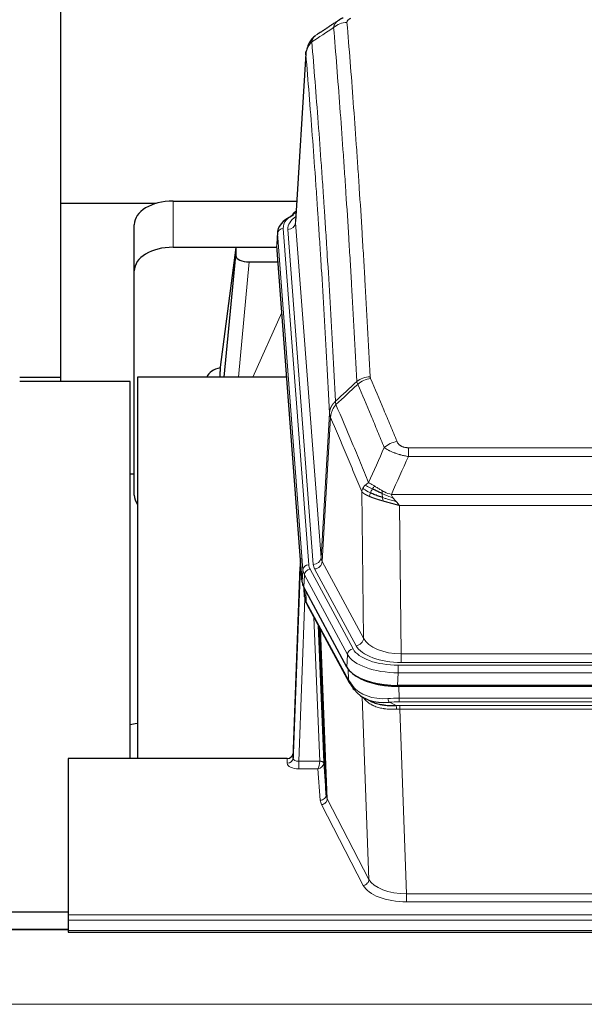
# Model space of a CAD drawing. Header units: inches. Extents: x 0 to 23760, y -13 to 16800.
# Tile 107 of 256: x 2397 to 2688, y 13866 to 14374. Entities that reach past the tile are written whole.
import ezdxf

# ---------------------------------------------------------------- set-up
doc = ezdxf.new("R2010")
doc.units = ezdxf.units.IN
doc.layers.add('1', color=7, linetype='Continuous', true_color=0xffffff)

msp = doc.modelspace()

# ---------------------------------------------------------------- linework, layer by layer
at = {"layer": '1', "color": 2, "linetype": 'Continuous', "lineweight": 25}
for p, q in [((2417.514, 14411.894), (2417.514, 14278.985)), ((2543.996, 14356.228), (2538.745, 14269.592)), ((2417.514, 14278.985), (2417.514, 14187.174)), ((2466.918, 14278.985), (2417.514, 14278.985)), ((2475.567, 14280.19), (2539.39, 14280.19)), ((2539.057, 14274.734), (2538.114, 14274.299)), ((2455.567, 14244.214), (2455.567, 14268.016)), ((2529.366, 14264.241), (2528.986, 14257.959)), ((2475.567, 14256.389), (2529.054, 14256.389)), ((2507.877, 14256.299), (2499.829, 14194.513)), ((2529.061, 14256.299), (2507.877, 14256.299)), ((2507.877, 14256.299), (2507.877, 14252.068)), ((2542.109, 14083.722), (2528.992, 14257.175)), ((2501.967, 14189.412), (2507.877, 14252.068)), ((2514.851, 14248.848), (2529.621, 14248.848)), ((2455.567, 14128.56), (2455.567, 14244.214)), ((2499.828, 14194.507), (2499.829, 14194.513)), ((2499.828, 14194.507), (2499.828, 14192.322)), ((2396.52, 14189.411), (2417.52, 14189.411)), ((2534.117, 14189.411), (2457.174, 14189.411)), ((2457.174, 14189.411), (2457.174, 13992.844)), ((2453.51, 14187.174), (2396.512, 14187.174)), ((2453.51, 13992.844), (2453.51, 14187.174)), ((2455.571, 14139.332), (2453.527, 14139.332)), ((2541.173, 14096.103), (2537.415, 13995.465)), ((2537.404, 13992.928), (2541.093, 14091.71)), ((2565.148, 14039.93), (2542.894, 14081.144)), ((2543.022, 14080.908), (2543.385, 14076.106)), ((2543.378, 14076.219), (2543.208, 14080.563)), ((2543.378, 14076.219), (2543.385, 14076.106)), ((2544.523, 14072.31), (2566.27, 14032.034)), ((2554.429, 13974.099), (2551.002, 14060.31)), ((2807.717, 14030.492), (2591.31, 14030.492)), ((2807.125, 14030.01), (2591.902, 14030.01)), ((2574.411, 14023.858), (2577.155, 14022.472)), ((2537.415, 13995.465), (2537.404, 13992.928)), ((2421.514, 13992.843), (2421.514, 13912.208)), ((2534.416, 13992.843), (2421.514, 13992.843)), ((2553.201, 13990.717), (2554.429, 13974.099)), ((2107.51, 13913.819), (2421.51, 13913.819)), ((2421.514, 13912.208), (2421.514, 13909.474)), ((2421.514, 13909.474), (2421.514, 13904.226)), ((2421.57, 13904.717), (2107.013, 13904.717)), ((2421.514, 13904.226), (2421.514, 13903.211)), ((2421.514, 13903.211), (2978.514, 13903.211))]:
    msp.add_line(p, q, dxfattribs=at)
at = {"layer": '1', "color": 110, "linetype": 'Continuous', "lineweight": 13}
for p, q in [((2543.998, 14355.606), (2538.75, 14269.016)), ((2475.567, 14256.389), (2475.567, 14280.19)), ((2538.75, 14269.016), (2551.816, 14096.243)), ((2532.366, 14266.025), (2545.477, 14092.664)), ((2534.758, 14265.59), (2547.824, 14092.817)), ((2529.372, 14263.455), (2528.992, 14257.175)), ((2542.483, 14090.094), (2529.372, 14263.455)), ((2514.851, 14248.848), (2509.244, 14189.412)), ((2516.655, 14189.412), (2531.596, 14222.726)), ((2551.816, 14096.243), (2556.193, 14170.92)), ((2556.749, 14168.586), (2552.397, 14094.334)), ((2596.842, 14153.039), (2802.185, 14153.039)), ((2596.842, 14148.475), (2596.842, 14153.039)), ((2802.185, 14148.475), (2596.842, 14148.475)), ((2573.749, 14054.791), (2572.792, 14130.442)), ((2588.111, 14128.996), (2810.916, 14128.996)), ((2806.803, 14123.252), (2592.224, 14123.252)), ((2592.224, 14123.252), (2593.192, 14046.756)), ((2552.397, 14094.334), (2573.749, 14054.791)), ((2542.109, 14083.722), (2542.483, 14090.094)), ((2543.267, 14087.517), (2542.894, 14081.144)), ((2565.441, 14046.451), (2543.267, 14087.517)), ((2546.174, 14090.373), (2568.348, 14049.308)), ((2569.873, 14050.982), (2548.521, 14090.526)), ((2543.024, 14080.903), (2543.378, 14076.219)), ((2543.945, 14079.198), (2544.163, 14073.64)), ((2543.528, 14075.248), (2540.397, 13991.396)), ((2544.163, 14073.64), (2565.911, 14033.364)), ((2551.203, 13991.483), (2548.181, 14065.534)), ((2550.308, 14061.594), (2553.201, 13990.717)), ((2551.547, 14059.299), (2555.015, 13972.089)), ((2565.148, 14039.93), (2565.441, 14046.451)), ((2593.192, 14046.756), (2805.835, 14046.756)), ((2593.192, 14042.342), (2593.192, 14046.756)), ((2591.603, 14040.918), (2807.424, 14040.918)), ((2591.603, 14037.013), (2591.603, 14040.918)), ((2805.835, 14042.342), (2593.192, 14042.342)), ((2565.911, 14033.364), (2565.734, 14039)), ((2591.603, 14037.013), (2591.31, 14030.492)), ((2807.424, 14037.013), (2591.603, 14037.013)), ((2591.902, 14030.01), (2592.093, 14023.919)), ((2576.5, 13930.474), (2573.064, 14024.614)), ((2587.069, 14021.825), (2590.522, 14020.08)), ((2592.093, 14023.919), (2806.934, 14023.919)), ((2592.093, 14022.054), (2592.093, 14023.919)), ((2806.934, 14022.054), (2592.093, 14022.054)), ((2592.435, 14018.246), (2592.435, 14020.111)), ((2592.435, 14020.111), (2806.592, 14020.111)), ((2592.435, 14018.246), (2595.909, 13923.07)), ((2806.592, 14018.246), (2592.435, 14018.246)), ((2534.406, 13990.395), (2534.416, 13992.843)), ((2540.397, 13991.396), (2540.397, 13987.481)), ((2540.397, 13991.396), (2551.202, 13991.396)), ((2540.397, 13987.481), (2550.239, 13987.481)), ((2551.433, 13971.332), (2550.239, 13987.481)), ((2555.015, 13972.089), (2576.5, 13930.474)), ((2573.591, 13927.411), (2552.106, 13969.025)), ((2595.909, 13923.07), (2595.909, 13918.969)), ((2595.909, 13923.07), (2803.118, 13923.07)), ((2803.118, 13918.969), (2595.909, 13918.969)), ((2421.514, 13912.208), (2978.514, 13912.208)), ((2421.514, 13909.474), (2978.514, 13909.474)), ((2107.013, 13904.491), (2421.57, 13904.491)), ((2421.514, 13904.226), (2978.514, 13904.226)), ((2107.013, 13866.096), (6864.013, 13866.096))]:
    msp.add_line(p, q, dxfattribs=at)
for centre, major_axis, ratio, start_param, end_param in [((2565.188, 14363.212), (-9.964, -0.842), 0.9013977, 4.6363308, 5.3961502), ((2556.385, 14266.399), (-24.034, 0.016), 0.461198, 5.4992389, 6.318352), ((2539.371, 14271.575), (1.258, -2.724), 0.6272114, 2.6666598, 3.1415983), ((2558.777, 14265.964), (-24.034, 0.016), 0.461198, 5.6862399, 6.318352), ((2534.758, 14269.138), (3.989, 0.302), 0.8864705, 4.6454478, 6.1638843), ((2532.366, 14263.364), (2.991, 0.226), 0.8864705, 1.5038552, 3.0222916), ((2577.147, 14181.291), (-9.987, -0.512), 0.8285973, 4.6699673, 5.4273767), ((2577.334, 14180.499), (-9.188, -3.948), 0.8056434, 4.3791539, 5.1247913), ((2590.995, 14148.037), (-9.245, -3.812), 0.7933159, 4.3962573, 5.1392153), ((2547.824, 14096.365), (3.989, 0.302), 0.8864705, 4.6454478, 6.1638843), ((2571.842, 14096.755), (20.038, 0.241), 0.4621297, 3.1708089, 3.3799603), ((2541.093, 14089.557), (0.214, 6.443), 0.0117452, 0.5090713, 1.2305416), ((2544.091, 14091.618), (2.998, -0.112), 0.4302668, 3.1576572, 3.7226285), ((2545.477, 14090.003), (2.991, 0.226), 0.8864705, 1.5038552, 3.0222916), ((2569.495, 14093.055), (24.033, 0.005), 0.4611335, 3.1763491, 3.3855005), ((2571.842, 14093.207), (24.033, 0.005), 0.4611335, 3.1763491, 3.3855005), ((2548.521, 14094.074), (3.52, 1.9), 0.8606628, 4.2773553, 5.7957917), ((2569.495, 14090.394), (-27.028, 0.171), 0.4605352, 0.0378207, 0.2469722), ((2546.174, 14087.712), (2.64, 1.425), 0.8606628, 1.1357626, 2.6541991), ((2571.173, 14056.43), (-27.538, 20.422), 0.1820481, 0.3394749, 0.3714551), ((2548.042, 14074.21), (3.52, 1.9), 0.8606628, 2.7414655, 3.1415888), ((2569.873, 14054.531), (3.52, 1.9), 0.8606628, 4.2773553, 5.7957917), ((2593.112, 14053.815), (-24.002, 0.049), 0.477994, 0.2537759, 1.5750883), ((2593.112, 14057.363), (-20.002, 0.126), 0.5302672, 0.2567917, 1.5781041), ((2568.348, 14046.647), (2.64, 1.425), 0.8606628, 1.1357626, 2.6541991), ((2591.655, 14049.354), (-27.018, 0.111), 0.4567867, 0.246464, 1.5707737), ((2591.655, 14052.015), (24.02, 0.03), 0.4619935, 3.3853572, 4.7096668), ((2569.79, 14033.935), (3.52, 1.9), 0.8606628, 2.7414655, 3.1415888), ((2591.839, 14045.302), (25.329, 12.681), 0.6929209, 3.2824386, 4.1662755), ((2592.742, 14016.485), (-27.015, 0.091), 0.2751837, 4.7373543, 4.9581852), ((2587.069, 14025.66), (-0.368, 3.983), 0.2964475, 2.0527062, 2.8396422), ((2592.742, 14012.65), (-23.017, 0.318), 0.4083138, 4.7462544, 4.9670852), ((2593.224, 14010.299), (-24.025, 0.387), 0.4081205, 4.7518285, 4.8316761), ((2590.522, 14016.245), (0.131, -3.998), 0.1099517, 2.0830946, 2.8518059), ((2593.224, 14006.463), (-20.023, 0.877), 0.5868265, 4.777515, 4.8573626), ((2540.409, 13990.395), (6.003, 0.008), 0.4854373, 3.1388974, 4.7096937), ((2534.406, 13993.019), (-3, 0.013), 0.8746179, 1.5745081, 3.1116779), ((2540.409, 13993.019), (3.004, 0.138), 0.5390598, 3.1127167, 4.683513), ((2550.239, 13990.105), (0.506, 2.997), 0.2740591, 3.694004, 5.2037138), ((2550.239, 13990.105), (2.669, 1.608), 0.8008031, 4.262859, 5.7725688), ((2550.203, 13991.451), (-1.001, 0.011), 0.9036684, 3.0924533, 3.1882188), ((2551.202, 13990.535), (1.996, -0.13), 0.4297663, 0.0674602, 1.5988341), ((2551.203, 13990.622), (1.998, 0.082), 0.4302193, 0.0160628, 1.553239), ((2550.203, 13990.59), (2.996, 0.15), 0.8842153, 6.1784612, 6.2742266), ((2551.433, 13973.956), (-2.992, -0.221), 0.8740585, 1.5062672, 3.1117425), ((2574.432, 13971.73), (-23.014, 0.002), 0.4845187, 0.0358431, 0.2451673), ((2552.106, 13971.649), (-2.666, -1.376), 0.8484453, 1.1579292, 2.76165), ((2574.432, 13974.354), (-20.016, 0.121), 0.4848834, 0.0387668, 0.248091), ((2573.591, 13930.035), (-2.666, -1.376), 0.8484453, 1.1579292, 2.76165), ((2595.915, 13932.744), (-20.013, 0.104), 0.483363, 0.2476114, 1.5729934), ((2595.915, 13930.12), (23.012, 0.004), 0.4845836, 3.3866449, 4.7120269)]:
    msp.add_ellipse(centre, major_axis=major_axis, ratio=ratio, start_param=start_param, end_param=end_param, dxfattribs=at)
at = {"layer": '1', "color": 2, "linetype": 'Continuous', "lineweight": 25}
for centre, major_axis, ratio, start_param, end_param in [((2475.567, 14268.016), (-20, 0), 0.608706, 4.712389, 6.2831853), ((2539.371, 14271.575), (1.258, -2.724), 0.6272114, 3.1415983, 4.0254232), ((2556.385, 14263.738), (-27.03, 0.194), 0.4633579, 5.502135, 6.3212481), ((2475.567, 14244.214), (-20, 0), 0.608706, 4.712389, 6.2831853), ((2514.904, 14252.093), (7.027, 0.031), 0.4617281, 3.1395348, 4.7027345), ((2502.708, 14187.333), (-10.208, 0), 0.7029015, 4.9983373, 5.9892938), ((2502.708, 13995.938), (-10.152, 515.138), 0.0020796, 5.097366, 5.10347), ((2475.567, 14128.56), (-20, 0), 0.608706, 0, 0.4035719), ((2569.13, 14084.161), (27.037, 0.006), 0.4611335, 3.1763491, 3.3855005), ((2571.173, 14056.43), (-27.174, 22.247), 0.2659535, 0.2482951, 0.2802753), ((2570.023, 14085.707), (26.161, 11.46), 0.4493681, 3.0159633, 3.1613144), ((2547.876, 14074.531), (3.584, 1.776), 0.8816114, 2.7716102, 3.1419462), ((2591.368, 14042.976), (27.023, 0.034), 0.4619935, 3.3853572, 3.670307), ((2591.368, 14042.976), (27.023, 0.034), 0.4619935, 3.670307, 4.7096668), ((2591.928, 14042.485), (27.01, 0.015), 0.4618579, 3.6271853, 4.7111791), ((2592.742, 14016.485), (-27.355, 20.182), 0.1876908, 0.3765826, 0.5974134), ((2569.79, 14033.935), (3.52, 1.9), 0.8606628, 3.1415888, 3.5094104), ((2590.046, 14013.622), (-23.434, 19.972), 0.1471226, 0.3626514, 0.5834823), ((2571.566, 14031.253), (3.195, 2.407), 0.6715965, 2.6043549, 3.391291), ((2591.839, 14045.302), (23.359, 16.381), 0.7286412, 3.1732971, 4.057134), ((2534.417, 13995.556), (3, 0.002), 0.9042699, 4.7116987, 6.2488686)]:
    msp.add_ellipse(centre, major_axis=major_axis, ratio=ratio, start_param=start_param, end_param=end_param, dxfattribs=at)
for points, degree in [([(2560.795, 14373.302), (2555.166, 14369.581), (2549.544, 14365.87)], 2), ([(2563.216, 14374.509), (2561.854, 14374.205), (2560.864, 14373.275)], 2), ([(2544.292, 14072.755), (2544.402, 14072.533), (2544.523, 14072.31)], 2), ([(2453.304, 14010.341), (2454.544, 14010.56), (2455.789, 14010.762), (2457.035, 14010.948)], 3)]:
    msp.add_open_spline(points, degree=degree, dxfattribs=at)
at = {"layer": '1', "color": 110, "linetype": 'Continuous', "lineweight": 13}
for points, knots in [([(2558.305, 14369.642), (2558.341, 14369.887), (2558.394, 14370.125), (2558.483, 14370.416), (2558.501, 14370.474), (2558.541, 14370.589), (2558.562, 14370.646), (2558.627, 14370.816), (2558.675, 14370.927), (2558.832, 14371.255), (2559.073, 14371.677), (2559.381, 14372.069), (2559.637, 14372.351), (2559.749, 14372.466), (2559.868, 14372.578), (2559.916, 14372.623), (2559.94, 14372.645), (2560.013, 14372.711), (2560.063, 14372.755), (2560.317, 14372.969), (2560.536, 14373.131), (2560.777, 14373.29), (2560.786, 14373.295), (2560.795, 14373.301)], [0, 0, 0, 0, 0.1656246, 0.1656246, 0.2070308, 0.2070308, 0.2484369, 0.2484369, 0.3312492, 0.3312492, 0.4968738, 0.6624984, 0.6624984, 0.7453108, 0.7660138, 0.7660138, 0.7867169, 0.7867169, 0.8281231, 0.8281231, 0.9937477, 0.9937477, 1, 1, 1, 1]), ([(2565.188, 14372.232), (2565.18, 14372.334), (2565.182, 14372.436), (2565.199, 14372.563), (2565.203, 14372.589), (2565.213, 14372.639), (2565.218, 14372.665), (2565.237, 14372.741), (2565.253, 14372.791), (2565.308, 14372.941), (2565.357, 14373.04), (2565.477, 14373.234), (2565.549, 14373.33), (2565.675, 14373.472), (2565.72, 14373.518), (2565.793, 14373.588), (2565.818, 14373.611), (2565.869, 14373.657), (2565.895, 14373.68), (2566.03, 14373.793), (2566.148, 14373.88), (2566.404, 14374.048), (2566.542, 14374.129), (2566.837, 14374.286), (2566.994, 14374.361), (2567.16, 14374.433)], [0, 0, 0, 0, 0.125, 0.125, 0.15625, 0.15625, 0.1875, 0.1875, 0.25, 0.25, 0.375, 0.375, 0.5, 0.5, 0.5625, 0.5625, 0.59375, 0.59375, 0.625, 0.625, 0.75, 0.75, 0.875, 0.875, 1, 1, 1, 1]), ([(2565.188, 14372.232), (2565.746, 14365.612), (2566.846, 14352.122), (2568.454, 14331.137), (2569.496, 14316.648), (2570.267, 14305.593), (2570.649, 14300.019), (2571.028, 14294.375), (2571.279, 14290.596), (2571.404, 14288.699), (2572.028, 14279.175), (2572.519, 14271.433), (2573.244, 14259.638), (2573.484, 14255.676), (2573.96, 14247.694), (2574.196, 14243.672), (2574.898, 14231.52), (2575.819, 14215.077), (2576.709, 14198.159), (2577.147, 14189.58)], [0, 0, 0, 0, 0.125, 0.25, 0.375, 0.375, 0.4375, 0.46875, 0.46875, 0.5, 0.5, 0.625, 0.625, 0.6875, 0.6875, 0.75, 0.75, 0.875, 1, 1, 1, 1]), ([(2547.053, 14362.222), (2547.182, 14362.746), (2547.36, 14363.236), (2547.817, 14364.134), (2548.095, 14364.542), (2548.582, 14365.089), (2548.757, 14365.26), (2549.123, 14365.574), (2549.313, 14365.717), (2549.514, 14365.85)], [0, 0, 0, 0, 0.335226, 0.335226, 0.6704519, 0.6704519, 0.8380649, 0.8380649, 1, 1, 1, 1]), ([(2570.279, 14187.204), (2569.841, 14195.772), (2568.949, 14212.671), (2568.027, 14229.094), (2567.324, 14241.232), (2567.088, 14245.249), (2566.612, 14253.222), (2566.372, 14257.179), (2565.645, 14268.96), (2565.153, 14276.693), (2564.529, 14286.206), (2564.404, 14288.101), (2564.152, 14291.875), (2563.773, 14297.513), (2563.39, 14303.081), (2562.618, 14314.122), (2561.575, 14328.595), (2559.965, 14349.555), (2558.863, 14363.03), (2558.305, 14369.642)], [0, 0, 0, 0, 0.125, 0.25, 0.25, 0.3125, 0.3125, 0.375, 0.375, 0.5, 0.5, 0.53125, 0.53125, 0.5625, 0.625, 0.625, 0.75, 0.875, 1, 1, 1, 1]), ([(2543.998, 14355.606), (2544.027, 14356.212), (2544.117, 14356.817), (2544.34, 14357.71), (2544.429, 14358.005), (2544.635, 14358.588), (2544.752, 14358.875), (2545.013, 14359.439), (2545.158, 14359.716), (2545.472, 14360.257), (2545.642, 14360.521), (2546.006, 14361.035), (2546.2, 14361.284), (2546.61, 14361.766), (2546.827, 14361.999), (2547.053, 14362.222)], [0, 0, 0, 0, 0.25, 0.25, 0.375, 0.375, 0.5, 0.5, 0.625, 0.625, 0.75, 0.75, 0.875, 0.875, 1, 1, 1, 1]), ([(2547.053, 14362.222), (2547.624, 14355.531), (2548.752, 14341.888), (2550.397, 14320.647), (2551.464, 14305.968), (2552.252, 14294.764), (2552.643, 14289.114), (2553.095, 14282.436), (2553.287, 14279.557), (2553.415, 14277.633), (2553.479, 14276.669), (2553.798, 14271.839), (2554.178, 14265.995), (2554.615, 14259.095), (2554.802, 14256.12), (2554.926, 14254.133), (2554.988, 14253.137), (2555.544, 14244.159), (2556.517, 14227.952), (2557.928, 14202.899), (2558.836, 14185.703), (2559.282, 14176.982)], [0, 0, 0, 0, 0.125, 0.25, 0.375, 0.375, 0.4375, 0.46875, 0.484375, 0.484375, 0.5, 0.5, 0.5625, 0.59375, 0.609375, 0.609375, 0.625, 0.625, 0.75, 0.875, 1, 1, 1, 1]), ([(2556.193, 14170.92), (2555.748, 14179.614), (2554.842, 14196.756), (2553.435, 14221.73), (2552.465, 14237.888), (2551.911, 14246.838), (2551.849, 14247.831), (2551.725, 14249.812), (2551.539, 14252.778), (2551.103, 14259.657), (2550.724, 14265.483), (2550.406, 14270.299), (2550.342, 14271.26), (2550.214, 14273.178), (2550.023, 14276.049), (2549.572, 14282.707), (2549.182, 14288.34), (2548.396, 14299.511), (2547.333, 14314.148), (2545.692, 14335.329), (2544.567, 14348.933), (2543.998, 14355.606)], [0, 0, 0, 0, 0.125, 0.25, 0.375, 0.375, 0.390625, 0.390625, 0.40625, 0.4375, 0.5, 0.5, 0.515625, 0.515625, 0.53125, 0.5625, 0.625, 0.625, 0.75, 0.875, 1, 1, 1, 1]), ([(2577.334, 14188.785), (2577.278, 14188.916), (2577.235, 14189.048), (2577.172, 14189.313), (2577.153, 14189.446), (2577.147, 14189.58)], [0, 0, 0, 0, 0.5, 0.5, 1, 1, 1, 1]), ([(2577.334, 14188.785), (2579.619, 14183.444), (2581.901, 14178.058), (2585.316, 14169.91), (2586.454, 14167.182), (2588.726, 14161.705), (2589.861, 14158.954), (2590.995, 14156.193)], [0, 0, 0, 0, 0.5, 0.5, 0.75, 0.75, 1, 1, 1, 1]), ([(2584.415, 14153.135), (2583.28, 14155.894), (2582.143, 14158.642), (2579.868, 14164.115), (2578.729, 14166.84), (2575.31, 14174.98), (2573.026, 14180.362), (2570.738, 14185.698)], [0, 0, 0, 0, 0.25, 0.25, 0.5, 0.5, 1, 1, 1, 1]), ([(2556.193, 14170.92), (2556.194, 14170.935), (2556.196, 14170.965), (2556.199, 14171.01), (2556.202, 14171.054), (2556.205, 14171.099), (2556.209, 14171.144), (2556.213, 14171.189), (2556.218, 14171.234), (2556.222, 14171.278), (2556.227, 14171.323), (2556.232, 14171.368), (2556.238, 14171.412), (2556.243, 14171.457), (2556.249, 14171.502), (2556.255, 14171.546), (2556.261, 14171.591), (2556.268, 14171.636), (2556.275, 14171.68), (2556.282, 14171.725), (2556.289, 14171.769), (2556.297, 14171.814), (2556.305, 14171.858), (2556.313, 14171.902), (2556.321, 14171.947), (2556.33, 14171.991), (2556.339, 14172.035), (2556.348, 14172.08), (2556.357, 14172.124), (2556.367, 14172.168), (2556.377, 14172.212), (2556.387, 14172.256), (2556.397, 14172.3), (2556.408, 14172.344), (2556.419, 14172.388), (2556.43, 14172.432), (2556.441, 14172.476), (2556.453, 14172.52), (2556.465, 14172.564), (2556.477, 14172.607), (2556.489, 14172.651), (2556.502, 14172.695), (2556.515, 14172.738), (2556.528, 14172.782), (2556.541, 14172.825), (2556.555, 14172.869), (2556.569, 14172.912), (2556.583, 14172.955), (2556.597, 14172.999), (2556.612, 14173.042), (2556.626, 14173.085), (2556.642, 14173.128), (2556.657, 14173.171), (2556.672, 14173.214), (2556.688, 14173.257), (2556.704, 14173.3), (2556.72, 14173.343), (2556.737, 14173.385), (2556.754, 14173.428), (2556.771, 14173.47), (2556.788, 14173.513), (2556.805, 14173.555), (2556.823, 14173.598), (2556.841, 14173.64), (2556.859, 14173.682), (2556.878, 14173.724), (2556.896, 14173.766), (2556.915, 14173.808), (2556.934, 14173.85), (2556.954, 14173.892), (2556.973, 14173.933), (2556.993, 14173.975), (2557.013, 14174.017), (2557.034, 14174.058), (2557.054, 14174.099), (2557.075, 14174.141), (2557.102, 14174.194), (2557.136, 14174.259), (2557.177, 14174.336), (2557.218, 14174.412), (2557.261, 14174.488), (2557.304, 14174.564), (2557.348, 14174.64), (2557.393, 14174.715), (2557.438, 14174.79), (2557.485, 14174.865), (2557.532, 14174.939), (2557.58, 14175.013), (2557.628, 14175.086), (2557.678, 14175.16), (2557.728, 14175.233), (2557.779, 14175.305), (2557.831, 14175.377), (2557.883, 14175.449), (2557.936, 14175.52), (2557.99, 14175.591), (2558.045, 14175.662), (2558.1, 14175.732), (2558.156, 14175.802), (2558.213, 14175.871), (2558.271, 14175.94), (2558.329, 14176.009), (2558.388, 14176.077), (2558.447, 14176.144), (2558.507, 14176.211), (2558.568, 14176.278), (2558.63, 14176.345), (2558.692, 14176.41), (2558.755, 14176.476), (2558.819, 14176.541), (2558.883, 14176.605), (2558.948, 14176.669), (2559.014, 14176.733), (2559.08, 14176.796), (2559.147, 14176.858), (2559.214, 14176.92), (2559.259, 14176.961), (2559.282, 14176.982)], [0, 0, 0, 0, 0.0066687, 0.0133374, 0.0200061, 0.0266746, 0.0333432, 0.0400116, 0.0466801, 0.0533484, 0.0600168, 0.066685, 0.0733532, 0.0800214, 0.0866895, 0.0933575, 0.1000255, 0.1066935, 0.1133614, 0.1200292, 0.126697, 0.1333647, 0.1400324, 0.1467001, 0.1533676, 0.1600352, 0.1667026, 0.1733701, 0.1800374, 0.1867047, 0.193372, 0.2000392, 0.2067064, 0.2133735, 0.2200405, 0.2267075, 0.2333745, 0.2400414, 0.2467082, 0.253375, 0.2600418, 0.2667085, 0.2733751, 0.2800417, 0.2867082, 0.2933747, 0.3000412, 0.3067075, 0.3133739, 0.3200401, 0.3267064, 0.3333725, 0.3400387, 0.3467047, 0.3533708, 0.3600367, 0.3667026, 0.3733685, 0.3800343, 0.3867001, 0.3933658, 0.4000315, 0.4066971, 0.4133626, 0.4200281, 0.4266936, 0.433359, 0.4400243, 0.4466896, 0.4533549, 0.4600201, 0.4666852, 0.4733503, 0.4800154, 0.4866804, 0.4933453, 0.5000102, 0.5125098, 0.5250093, 0.5375088, 0.5500082, 0.5625077, 0.5750071, 0.5875066, 0.600006, 0.6125054, 0.6250049, 0.6375043, 0.6500037, 0.6625032, 0.6750026, 0.6875021, 0.7000016, 0.7125011, 0.7250006, 0.7375001, 0.7499997, 0.7624993, 0.7749989, 0.7874985, 0.7999982, 0.812498, 0.8249977, 0.8374975, 0.8499974, 0.8624973, 0.8749972, 0.8874972, 0.8999973, 0.9124974, 0.9249976, 0.9374978, 0.9499981, 0.9624985, 0.9749989, 0.9874994, 1, 1, 1, 1]), ([(2556.749, 14168.586), (2556.77, 14169.17), (2556.848, 14169.757), (2557.112, 14170.924), (2557.297, 14171.503), (2557.769, 14172.634), (2558.054, 14173.187), (2558.713, 14174.251), (2559.086, 14174.761), (2559.494, 14175.244)], [0, 0, 0, 0, 0.25, 0.25, 0.5, 0.5, 0.75, 0.75, 1, 1, 1, 1]), ([(2559.494, 14175.244), (2559.419, 14175.538), (2559.377, 14175.841), (2559.319, 14176.431), (2559.303, 14176.718), (2559.282, 14176.982)], [0, 0, 0, 0, 0.5, 0.5, 1, 1, 1, 1]), ([(2559.494, 14175.244), (2562.316, 14168.689), (2565.132, 14162.065), (2569.346, 14152.026), (2570.748, 14148.662), (2573.551, 14141.9), (2574.95, 14138.502), (2576.348, 14135.087)], [0, 0, 0, 0, 0.5, 0.5, 0.75, 0.75, 1, 1, 1, 1]), ([(2556.749, 14168.586), (2556.744, 14168.599), (2556.734, 14168.624), (2556.719, 14168.662), (2556.704, 14168.701), (2556.688, 14168.74), (2556.673, 14168.78), (2556.658, 14168.821), (2556.642, 14168.862), (2556.627, 14168.904), (2556.611, 14168.947), (2556.596, 14168.99), (2556.581, 14169.034), (2556.565, 14169.078), (2556.55, 14169.123), (2556.535, 14169.169), (2556.52, 14169.215), (2556.505, 14169.262), (2556.49, 14169.309), (2556.475, 14169.357), (2556.46, 14169.406), (2556.446, 14169.455), (2556.432, 14169.505), (2556.418, 14169.556), (2556.404, 14169.607), (2556.39, 14169.659), (2556.377, 14169.711), (2556.356, 14169.796), (2556.33, 14169.908), (2556.302, 14170.045), (2556.278, 14170.172), (2556.259, 14170.289), (2556.243, 14170.396), (2556.23, 14170.494), (2556.22, 14170.581), (2556.212, 14170.658), (2556.206, 14170.725), (2556.202, 14170.782), (2556.198, 14170.829), (2556.196, 14170.866), (2556.194, 14170.893), (2556.193, 14170.91), (2556.193, 14170.918), (2556.193, 14170.92)], [0, 0, 0, 0, 0.0155037, 0.0313049, 0.0474035, 0.0637997, 0.0804935, 0.097485, 0.1147743, 0.1323613, 0.1502462, 0.1684289, 0.1869096, 0.2056883, 0.224765, 0.2441397, 0.2638126, 0.2837835, 0.3040527, 0.32462, 0.3454856, 0.3666494, 0.3881116, 0.409872, 0.4319308, 0.454288, 0.4769435, 0.4998975, 0.5635611, 0.6228928, 0.6778927, 0.7285606, 0.7748966, 0.8169007, 0.8545729, 0.8879131, 0.9169214, 0.9415977, 0.9619421, 0.9779545, 0.989635, 0.9969835, 1, 1, 1, 1]), ([(2572.792, 14130.442), (2571.461, 14133.682), (2570.128, 14136.908), (2567.461, 14143.328), (2566.125, 14146.522), (2562.115, 14156.058), (2559.435, 14162.354), (2556.749, 14168.586)], [0, 0, 0, 0, 0.25, 0.25, 0.5, 0.5, 1, 1, 1, 1]), ([(2596.842, 14148.475), (2596.507, 14148.536), (2596.174, 14148.599), (2595.511, 14148.733), (2595.183, 14148.802), (2594.207, 14149.02), (2593.569, 14149.176), (2592.867, 14149.365), (2592.789, 14149.386), (2592.633, 14149.429), (2592.556, 14149.45), (2592.324, 14149.515), (2592.171, 14149.559), (2591.717, 14149.693), (2591.122, 14149.875), (2590.549, 14150.067), (2590.128, 14150.214), (2589.92, 14150.289), (2589.714, 14150.364), (2589.578, 14150.415), (2589.51, 14150.44), (2588.904, 14150.671), (2588.396, 14150.881), (2587.677, 14151.205), (2587.445, 14151.314), (2587.106, 14151.48), (2586.995, 14151.535), (2586.777, 14151.647), (2586.669, 14151.703), (2586.142, 14151.985), (2585.754, 14152.213), (2585.039, 14152.672), (2584.713, 14152.903), (2584.415, 14153.135)], [0, 0, 0, 0, 0.0625, 0.0625, 0.125, 0.125, 0.25, 0.25, 0.265625, 0.265625, 0.28125, 0.28125, 0.3125, 0.3125, 0.375, 0.4375, 0.4375, 0.46875, 0.484375, 0.484375, 0.5, 0.5, 0.625, 0.625, 0.6875, 0.6875, 0.71875, 0.71875, 0.75, 0.75, 0.875, 0.875, 1, 1, 1, 1]), ([(2596.842, 14153.039), (2596.66, 14153.039), (2596.477, 14153.043), (2596.113, 14153.062), (2595.934, 14153.076), (2595.578, 14153.114), (2595.403, 14153.138), (2595.056, 14153.197), (2594.885, 14153.231), (2594.674, 14153.281), (2594.632, 14153.292), (2594.548, 14153.313), (2594.424, 14153.346), (2594.303, 14153.382), (2594.064, 14153.456), (2593.756, 14153.566), (2593.469, 14153.693), (2593.296, 14153.778), (2593.261, 14153.795), (2593.193, 14153.83), (2593.16, 14153.848), (2593.06, 14153.902), (2592.995, 14153.939), (2592.805, 14154.052), (2592.686, 14154.131), (2592.459, 14154.293), (2592.352, 14154.377), (2592.149, 14154.55), (2592.054, 14154.639), (2591.941, 14154.753), (2591.918, 14154.776), (2591.875, 14154.822), (2591.853, 14154.845), (2591.789, 14154.915), (2591.748, 14154.962), (2591.63, 14155.104), (2591.556, 14155.2), (2591.419, 14155.393), (2591.356, 14155.491), (2591.179, 14155.787), (2591.079, 14155.988), (2590.995, 14156.193)], [0, 0, 0, 0, 0.0625, 0.0625, 0.125, 0.125, 0.1875, 0.1875, 0.25, 0.25, 0.265625, 0.265625, 0.28125, 0.3125, 0.3125, 0.375, 0.4375, 0.4375, 0.453125, 0.453125, 0.46875, 0.46875, 0.5, 0.5, 0.5625, 0.5625, 0.625, 0.625, 0.6875, 0.6875, 0.703125, 0.703125, 0.71875, 0.71875, 0.75, 0.75, 0.8125, 0.8125, 0.875, 0.875, 1, 1, 1, 1]), ([(2572.792, 14130.442), (2572.849, 14130.727), (2572.931, 14131.015), (2573.144, 14131.587), (2573.276, 14131.873), (2573.431, 14132.155)], [0, 0, 0, 0, 0.5, 0.5, 1, 1, 1, 1]), ([(2573.431, 14132.155), (2573.587, 14132.43), (2573.767, 14132.701), (2574.171, 14133.233), (2574.396, 14133.492), (2574.641, 14133.743)], [0, 0, 0, 0, 0.5, 0.5, 1, 1, 1, 1]), ([(2577.313, 14129.739), (2576.879, 14129.943), (2576.469, 14130.147), (2574.939, 14130.962), (2574.043, 14131.571), (2573.431, 14132.155)], [0, 0, 0, 0, 0.25, 0.25, 1, 1, 1, 1]), ([(2574.641, 14133.743), (2574.887, 14133.987), (2575.153, 14134.222), (2575.724, 14134.672), (2576.028, 14134.886), (2576.348, 14135.087)], [0, 0, 0, 0, 0.5, 0.5, 1, 1, 1, 1]), ([(2578.299, 14131.812), (2577.928, 14132), (2577.571, 14132.182), (2576.21, 14132.888), (2575.34, 14133.36), (2574.641, 14133.743)], [0, 0, 0, 0, 0.25, 0.25, 1, 1, 1, 1]), ([(2579.524, 14133.192), (2579.225, 14133.386), (2578.934, 14133.574), (2577.807, 14134.294), (2577.041, 14134.76), (2576.348, 14135.087)], [0, 0, 0, 0, 0.25, 0.25, 1, 1, 1, 1]), ([(2577.313, 14129.739), (2577.344, 14129.827), (2577.377, 14129.916), (2577.511, 14130.273), (2577.624, 14130.544), (2577.873, 14131.072), (2578.01, 14131.33), (2578.201, 14131.655), (2578.25, 14131.734), (2578.299, 14131.812)], [0, 0, 0, 0, 0.125, 0.125, 0.5, 0.5, 0.875, 0.875, 1, 1, 1, 1]), ([(2578.299, 14131.812), (2578.398, 14131.967), (2578.499, 14132.115), (2578.756, 14132.459), (2578.914, 14132.643), (2579.224, 14132.958), (2579.377, 14133.09), (2579.524, 14133.192)], [0, 0, 0, 0, 0.25, 0.25, 0.625, 0.625, 1, 1, 1, 1]), ([(2583.493, 14130.784), (2583.313, 14130.88), (2583.134, 14130.978), (2582.427, 14131.372), (2581.912, 14131.679), (2580.918, 14132.293), (2580.439, 14132.6), (2579.824, 14132.997), (2579.673, 14133.095), (2579.524, 14133.192)], [0, 0, 0, 0, 0.125, 0.125, 0.5, 0.5, 0.875, 0.875, 1, 1, 1, 1]), ([(2576.823, 14127.893), (2576.812, 14127.898), (2576.788, 14127.908), (2576.753, 14127.923), (2576.718, 14127.938), (2576.682, 14127.953), (2576.646, 14127.969), (2576.609, 14127.985), (2576.573, 14128.001), (2576.535, 14128.017), (2576.497, 14128.033), (2576.459, 14128.05), (2576.421, 14128.067), (2576.382, 14128.084), (2576.343, 14128.101), (2576.304, 14128.119), (2576.264, 14128.137), (2576.224, 14128.155), (2576.183, 14128.173), (2576.143, 14128.192), (2576.102, 14128.21), (2576.06, 14128.229), (2576.019, 14128.249), (2575.977, 14128.268), (2575.935, 14128.288), (2575.892, 14128.308), (2575.849, 14128.328), (2575.806, 14128.348), (2575.763, 14128.369), (2575.72, 14128.39), (2575.676, 14128.411), (2575.632, 14128.433), (2575.588, 14128.454), (2575.544, 14128.476), (2575.5, 14128.498), (2575.455, 14128.521), (2575.41, 14128.543), (2575.365, 14128.566), (2575.32, 14128.589), (2575.275, 14128.613), (2575.229, 14128.637), (2575.184, 14128.661), (2575.138, 14128.685), (2575.092, 14128.709), (2575.047, 14128.734), (2575.001, 14128.759), (2574.955, 14128.784), (2574.909, 14128.81), (2574.862, 14128.836), (2574.816, 14128.862), (2574.77, 14128.888), (2574.724, 14128.915), (2574.678, 14128.941), (2574.631, 14128.969), (2574.585, 14128.996), (2574.539, 14129.024), (2574.493, 14129.052), (2574.447, 14129.08), (2574.401, 14129.108), (2574.355, 14129.137), (2574.309, 14129.166), (2574.263, 14129.195), (2574.217, 14129.225), (2574.172, 14129.255), (2574.126, 14129.285), (2574.081, 14129.316), (2574.036, 14129.346), (2573.991, 14129.377), (2573.946, 14129.409), (2573.901, 14129.44), (2573.857, 14129.472), (2573.813, 14129.504), (2573.769, 14129.537), (2573.725, 14129.569), (2573.682, 14129.602), (2573.639, 14129.636), (2573.596, 14129.669), (2573.553, 14129.703), (2573.511, 14129.737), (2573.469, 14129.772), (2573.428, 14129.806), (2573.387, 14129.841), (2573.346, 14129.877), (2573.305, 14129.912), (2573.266, 14129.948), (2573.226, 14129.984), (2573.187, 14130.021), (2573.148, 14130.058), (2573.11, 14130.095), (2573.073, 14130.132), (2573.036, 14130.17), (2572.999, 14130.208), (2572.963, 14130.246), (2572.927, 14130.285), (2572.892, 14130.323), (2572.858, 14130.362), (2572.824, 14130.402), (2572.803, 14130.428), (2572.792, 14130.442)], [0, 0, 0, 0, 0.0060657, 0.012223, 0.0184718, 0.0248123, 0.0312443, 0.0377679, 0.0443831, 0.0510899, 0.0578883, 0.0647782, 0.0717598, 0.0788329, 0.0859977, 0.093254, 0.1006019, 0.1080414, 0.1155725, 0.1231952, 0.1309095, 0.1387154, 0.1466129, 0.1546019, 0.1626826, 0.1708549, 0.1791188, 0.1874742, 0.1959213, 0.20446, 0.2130903, 0.2218121, 0.2306256, 0.2395307, 0.2485274, 0.2576156, 0.2667955, 0.276067, 0.2854301, 0.2948848, 0.3044311, 0.314069, 0.3237985, 0.3336196, 0.3435324, 0.3535367, 0.3636326, 0.3738202, 0.3840993, 0.3944701, 0.4049324, 0.4154864, 0.426132, 0.4368691, 0.4476979, 0.4586183, 0.4696303, 0.480734, 0.4919292, 0.503216, 0.5145945, 0.5260645, 0.5376262, 0.5492795, 0.5610244, 0.5728609, 0.584789, 0.5968087, 0.60892, 0.621123, 0.6334175, 0.6458037, 0.6582815, 0.6708509, 0.6835119, 0.6962645, 0.7091087, 0.7220445, 0.735072, 0.748191, 0.7614017, 0.774704, 0.7880979, 0.8015834, 0.8151605, 0.8288293, 0.8425896, 0.8564416, 0.8703852, 0.8844204, 0.8985472, 0.9127656, 0.9270756, 0.9414773, 0.9559705, 0.9705554, 0.9852319, 1, 1, 1, 1]), ([(2576.823, 14127.893), (2576.859, 14128.074), (2576.902, 14128.279), (2577.007, 14128.725), (2577.07, 14128.966), (2577.196, 14129.388), (2577.252, 14129.562), (2577.313, 14129.739)], [0, 0, 0, 0, 0.375, 0.375, 0.75, 0.75, 1, 1, 1, 1]), ([(2583.826, 14125.562), (2583.804, 14125.568), (2583.76, 14125.58), (2583.694, 14125.599), (2583.628, 14125.618), (2583.562, 14125.637), (2583.496, 14125.655), (2583.43, 14125.674), (2583.364, 14125.693), (2583.297, 14125.712), (2583.231, 14125.731), (2583.165, 14125.751), (2583.098, 14125.77), (2583.032, 14125.789), (2582.965, 14125.808), (2582.899, 14125.828), (2582.832, 14125.847), (2582.765, 14125.866), (2582.699, 14125.886), (2582.632, 14125.905), (2582.565, 14125.925), (2582.498, 14125.945), (2582.431, 14125.964), (2582.364, 14125.984), (2582.297, 14126.004), (2582.23, 14126.024), (2582.163, 14126.044), (2582.096, 14126.064), (2582.029, 14126.084), (2581.962, 14126.104), (2581.895, 14126.124), (2581.828, 14126.144), (2581.761, 14126.164), (2581.694, 14126.185), (2581.627, 14126.205), (2581.56, 14126.226), (2581.493, 14126.246), (2581.426, 14126.267), (2581.358, 14126.287), (2581.291, 14126.308), (2581.224, 14126.329), (2581.157, 14126.349), (2581.09, 14126.37), (2581.023, 14126.391), (2580.956, 14126.412), (2580.889, 14126.433), (2580.822, 14126.454), (2580.755, 14126.475), (2580.688, 14126.497), (2580.621, 14126.518), (2580.554, 14126.539), (2580.487, 14126.561), (2580.421, 14126.582), (2580.354, 14126.604), (2580.287, 14126.625), (2580.22, 14126.647), (2580.154, 14126.669), (2580.087, 14126.69), (2580.021, 14126.712), (2579.954, 14126.734), (2579.888, 14126.756), (2579.821, 14126.778), (2579.755, 14126.8), (2579.689, 14126.823), (2579.622, 14126.845), (2579.556, 14126.867), (2579.49, 14126.89), (2579.424, 14126.912), (2579.359, 14126.935), (2579.293, 14126.957), (2579.227, 14126.98), (2579.161, 14127.002), (2579.096, 14127.025), (2579.03, 14127.048), (2578.965, 14127.071), (2578.9, 14127.094), (2578.835, 14127.117), (2578.77, 14127.14), (2578.705, 14127.163), (2578.64, 14127.187), (2578.575, 14127.21), (2578.511, 14127.234), (2578.446, 14127.257), (2578.382, 14127.281), (2578.318, 14127.304), (2578.254, 14127.328), (2578.19, 14127.352), (2578.126, 14127.376), (2578.062, 14127.399), (2577.999, 14127.423), (2577.935, 14127.448), (2577.872, 14127.472), (2577.809, 14127.496), (2577.746, 14127.52), (2577.683, 14127.545), (2577.621, 14127.569), (2577.558, 14127.593), (2577.496, 14127.618), (2577.434, 14127.643), (2577.372, 14127.667), (2577.31, 14127.692), (2577.249, 14127.717), (2577.187, 14127.742), (2577.126, 14127.767), (2577.065, 14127.792), (2577.004, 14127.817), (2576.944, 14127.843), (2576.883, 14127.868), (2576.843, 14127.885), (2576.823, 14127.893)], [0, 0, 0, 0, 0.0082024, 0.0164263, 0.0246716, 0.0329384, 0.0412265, 0.0495362, 0.0578672, 0.0662198, 0.0745938, 0.0829892, 0.0914062, 0.0998446, 0.1083045, 0.1167859, 0.1252887, 0.1338131, 0.1423589, 0.1509263, 0.1595151, 0.1681255, 0.1767574, 0.1854108, 0.1940858, 0.2027822, 0.2115002, 0.2202398, 0.2290008, 0.2377835, 0.2465876, 0.2554134, 0.2642606, 0.2731295, 0.2820199, 0.2909319, 0.2998654, 0.3088206, 0.3177973, 0.3267956, 0.3358154, 0.3448569, 0.35392, 0.3630047, 0.3721109, 0.3812388, 0.3903883, 0.3995594, 0.4087522, 0.4179665, 0.4272025, 0.4364601, 0.4457393, 0.4550402, 0.4643627, 0.4737069, 0.4830727, 0.4924601, 0.5018692, 0.5113, 0.5207524, 0.5302265, 0.5397222, 0.5492397, 0.5587788, 0.5683395, 0.577922, 0.5875261, 0.5971519, 0.6067994, 0.6164686, 0.6261595, 0.6358721, 0.6456064, 0.6553624, 0.6651401, 0.6749395, 0.6847606, 0.6946034, 0.704468, 0.7143542, 0.7242622, 0.734192, 0.7441434, 0.7541166, 0.7641115, 0.7741282, 0.7841666, 0.7942268, 0.8043087, 0.8144123, 0.8245377, 0.8346848, 0.8448538, 0.8550444, 0.8652568, 0.875491, 0.885747, 0.8960247, 0.9063242, 0.9166455, 0.9269886, 0.9373534, 0.9477401, 0.9581485, 0.9685787, 0.9790306, 0.9895044, 1, 1, 1, 1]), ([(2583.343, 14129.415), (2583.341, 14129.57), (2583.343, 14129.718), (2583.356, 14130.061), (2583.372, 14130.245), (2583.42, 14130.557), (2583.452, 14130.687), (2583.493, 14130.784)], [0, 0, 0, 0, 0.25, 0.25, 0.625, 0.625, 1, 1, 1, 1]), ([(2588.981, 14127.097), (2587.571, 14127.619), (2586.135, 14128.203), (2584.264, 14129.007), (2583.8, 14129.211), (2583.343, 14129.415)], [0, 0, 0, 0, 0.75, 0.75, 1, 1, 1, 1]), ([(2583.511, 14127.355), (2583.499, 14127.442), (2583.488, 14127.529), (2583.443, 14127.882), (2583.414, 14128.151), (2583.37, 14128.677), (2583.355, 14128.934), (2583.345, 14129.258), (2583.343, 14129.337), (2583.343, 14129.415)], [0, 0, 0, 0, 0.125, 0.125, 0.5, 0.5, 0.875, 0.875, 1, 1, 1, 1]), ([(2588.111, 14128.996), (2586.89, 14129.262), (2585.714, 14129.704), (2584.221, 14130.407), (2583.853, 14130.593), (2583.493, 14130.784)], [0, 0, 0, 0, 0.75, 0.75, 1, 1, 1, 1]), ([(2583.826, 14125.562), (2583.793, 14125.733), (2583.753, 14125.929), (2583.672, 14126.361), (2583.629, 14126.596), (2583.561, 14127.009), (2583.536, 14127.18), (2583.511, 14127.355)], [0, 0, 0, 0, 0.375, 0.375, 0.75, 0.75, 1, 1, 1, 1]), ([(2590.653, 14125.2), (2588.88, 14125.704), (2587.051, 14126.234), (2584.677, 14126.976), (2584.089, 14127.164), (2583.511, 14127.355)], [0, 0, 0, 0, 0.75, 0.75, 1, 1, 1, 1]), ([(2588.981, 14127.097), (2588.863, 14127.255), (2588.753, 14127.412), (2588.504, 14127.807), (2588.379, 14128.043), (2588.193, 14128.519), (2588.132, 14128.757), (2588.111, 14128.996)], [0, 0, 0, 0, 0.25, 0.25, 0.625, 0.625, 1, 1, 1, 1]), ([(2590.653, 14125.2), (2590.579, 14125.28), (2590.505, 14125.359), (2590.209, 14125.677), (2589.987, 14125.915), (2589.56, 14126.388), (2589.354, 14126.625), (2589.102, 14126.94), (2589.041, 14127.018), (2588.981, 14127.097)], [0, 0, 0, 0, 0.125, 0.125, 0.5, 0.5, 0.875, 0.875, 1, 1, 1, 1]), ([(2592.224, 14123.252), (2592.201, 14123.258), (2592.157, 14123.271), (2592.091, 14123.29), (2592.024, 14123.308), (2591.958, 14123.327), (2591.891, 14123.346), (2591.824, 14123.365), (2591.757, 14123.384), (2591.69, 14123.403), (2591.623, 14123.422), (2591.555, 14123.441), (2591.488, 14123.46), (2591.421, 14123.479), (2591.353, 14123.497), (2591.285, 14123.516), (2591.217, 14123.535), (2591.15, 14123.554), (2591.082, 14123.573), (2591.014, 14123.592), (2590.945, 14123.611), (2590.877, 14123.63), (2590.809, 14123.649), (2590.74, 14123.668), (2590.672, 14123.687), (2590.603, 14123.706), (2590.534, 14123.725), (2590.466, 14123.744), (2590.397, 14123.763), (2590.328, 14123.782), (2590.259, 14123.801), (2590.189, 14123.82), (2590.12, 14123.838), (2590.051, 14123.857), (2589.981, 14123.876), (2589.912, 14123.896), (2589.842, 14123.915), (2589.773, 14123.934), (2589.703, 14123.953), (2589.633, 14123.972), (2589.563, 14123.991), (2589.493, 14124.01), (2589.423, 14124.029), (2589.353, 14124.048), (2589.283, 14124.067), (2589.213, 14124.086), (2589.142, 14124.105), (2589.072, 14124.124), (2589.001, 14124.143), (2588.931, 14124.163), (2588.86, 14124.182), (2588.79, 14124.201), (2588.719, 14124.22), (2588.648, 14124.239), (2588.577, 14124.258), (2588.506, 14124.278), (2588.435, 14124.297), (2588.364, 14124.316), (2588.293, 14124.335), (2588.222, 14124.354), (2588.151, 14124.374), (2588.079, 14124.393), (2588.008, 14124.412), (2587.937, 14124.432), (2587.865, 14124.451), (2587.794, 14124.47), (2587.722, 14124.49), (2587.651, 14124.509), (2587.579, 14124.528), (2587.507, 14124.548), (2587.436, 14124.567), (2587.364, 14124.587), (2587.292, 14124.606), (2587.22, 14124.625), (2587.149, 14124.645), (2587.077, 14124.664), (2587.005, 14124.684), (2586.933, 14124.703), (2586.861, 14124.723), (2586.789, 14124.743), (2586.717, 14124.762), (2586.645, 14124.782), (2586.573, 14124.801), (2586.5, 14124.821), (2586.428, 14124.841), (2586.356, 14124.86), (2586.284, 14124.88), (2586.212, 14124.9), (2586.139, 14124.919), (2586.067, 14124.939), (2585.995, 14124.959), (2585.922, 14124.979), (2585.85, 14124.998), (2585.778, 14125.018), (2585.706, 14125.038), (2585.633, 14125.058), (2585.561, 14125.078), (2585.488, 14125.098), (2585.416, 14125.118), (2585.344, 14125.138), (2585.271, 14125.158), (2585.199, 14125.177), (2585.127, 14125.198), (2585.054, 14125.218), (2584.982, 14125.238), (2584.91, 14125.258), (2584.837, 14125.278), (2584.765, 14125.298), (2584.693, 14125.318), (2584.62, 14125.338), (2584.548, 14125.358), (2584.476, 14125.379), (2584.403, 14125.399), (2584.331, 14125.419), (2584.259, 14125.439), (2584.187, 14125.46), (2584.114, 14125.48), (2584.042, 14125.5), (2583.97, 14125.521), (2583.898, 14125.541), (2583.85, 14125.555), (2583.826, 14125.562)], [0, 0, 0, 0, 0.007775, 0.0155603, 0.0233558, 0.0311618, 0.038978, 0.0468046, 0.0546416, 0.0624889, 0.0703466, 0.0782147, 0.0860931, 0.093982, 0.1018813, 0.109791, 0.1177112, 0.1256417, 0.1335828, 0.1415343, 0.1494962, 0.1574687, 0.1654516, 0.173445, 0.1814489, 0.1894634, 0.1974883, 0.2055238, 0.2135699, 0.2216264, 0.2296936, 0.2377713, 0.2458596, 0.2539585, 0.2620679, 0.270188, 0.2783187, 0.28646, 0.2946119, 0.3027745, 0.3109477, 0.3191316, 0.3273261, 0.3355314, 0.3437472, 0.3519738, 0.3602111, 0.3684591, 0.3767178, 0.3849872, 0.3932673, 0.4015582, 0.4098598, 0.4181722, 0.4264954, 0.4348293, 0.443174, 0.4515295, 0.4598958, 0.4682728, 0.4766607, 0.4850594, 0.493469, 0.5018893, 0.5103206, 0.5187626, 0.5272155, 0.5356793, 0.544154, 0.5526395, 0.561136, 0.5696433, 0.5781615, 0.5866906, 0.5952307, 0.6037817, 0.6123436, 0.6209165, 0.6295003, 0.638095, 0.6467007, 0.6553174, 0.6639451, 0.6725838, 0.6812334, 0.6898941, 0.6985657, 0.7072484, 0.7159421, 0.7246468, 0.7333625, 0.7420893, 0.7508272, 0.759576, 0.768336, 0.777107, 0.7858891, 0.7946823, 0.8034866, 0.812302, 0.8211284, 0.829966, 0.8388147, 0.8476746, 0.8565455, 0.8654276, 0.8743209, 0.8832252, 0.8921408, 0.9010675, 0.9100054, 0.9189544, 0.9279147, 0.9368861, 0.9458688, 0.9548626, 0.9638676, 0.9728839, 0.9819114, 0.9909501, 1, 1, 1, 1]), ([(2592.224, 14123.252), (2592.071, 14123.5), (2591.895, 14123.747), (2591.512, 14124.236), (2591.305, 14124.479), (2590.947, 14124.88), (2590.8, 14125.04), (2590.653, 14125.2)], [0, 0, 0, 0, 0.375, 0.375, 0.75, 0.75, 1, 1, 1, 1]), ([(2590.841, 14018.217), (2590.352, 14018.197), (2589.868, 14018.184), (2588.908, 14018.175), (2588.433, 14018.178), (2587.491, 14018.205), (2587.024, 14018.227), (2586.099, 14018.291), (2585.64, 14018.333), (2584.959, 14018.413), (2584.733, 14018.442), (2584.395, 14018.49), (2584.283, 14018.506), (2584.06, 14018.541), (2583.949, 14018.559), (2583.397, 14018.652), (2582.966, 14018.737), (2582.122, 14018.928), (2581.298, 14019.14), (2580.512, 14019.395), (2579.746, 14019.671), (2579.372, 14019.82), (2578.963, 14020), (2578.918, 14020.02), (2578.827, 14020.061), (2578.782, 14020.081), (2578.648, 14020.143), (2578.382, 14020.269), (2578.124, 14020.399), (2577.619, 14020.667), (2577.297, 14020.854), (2576.681, 14021.244), (2576.386, 14021.447), (2575.826, 14021.869), (2575.56, 14022.088), (2575.182, 14022.426), (2575.059, 14022.541), (2574.881, 14022.716), (2574.823, 14022.774), (2574.707, 14022.892), (2574.651, 14022.952), (2574.373, 14023.25), (2574.168, 14023.493), (2573.79, 14023.986), (2573.617, 14024.236), (2573.462, 14024.488)], [0, 0, 0, 0, 0.0625, 0.0625, 0.125, 0.125, 0.1875, 0.1875, 0.25, 0.25, 0.28125, 0.28125, 0.296875, 0.296875, 0.3125, 0.3125, 0.375, 0.375, 0.4375, 0.5, 0.5, 0.5625, 0.5625, 0.5703125, 0.5703125, 0.578125, 0.578125, 0.59375, 0.625, 0.625, 0.6875, 0.6875, 0.75, 0.75, 0.8125, 0.8125, 0.84375, 0.84375, 0.859375, 0.859375, 0.875, 0.875, 0.9375, 0.9375, 1, 1, 1, 1])]:
    msp.add_open_spline(points, degree=3, knots=knots, dxfattribs=at)
at = {"layer": '1', "color": 2, "linetype": 'Continuous', "lineweight": 25}
for points, knots in [([(2548.939, 14365.416), (2548.418, 14365.043), (2547.361, 14364.134), (2545.998, 14362.351), (2544.944, 14360.196), (2544.528, 14358.67), (2544.393, 14357.896)], [0, 0, 0, 0, 0.2123708, 0.4683651, 0.7393635, 1, 1, 1, 1]), ([(2543.998, 14355.606), (2543.997, 14355.618), (2543.995, 14355.641), (2543.994, 14355.676), (2543.992, 14355.711), (2543.991, 14355.746), (2543.989, 14355.781), (2543.989, 14355.816), (2543.988, 14355.851), (2543.987, 14355.886), (2543.987, 14355.921), (2543.987, 14355.956), (2543.988, 14355.99), (2543.988, 14356.025), (2543.989, 14356.059), (2543.99, 14356.094), (2543.991, 14356.128), (2543.992, 14356.163), (2543.994, 14356.197), (2543.996, 14356.231), (2543.998, 14356.266), (2544.001, 14356.3), (2544.003, 14356.334), (2544.006, 14356.368), (2544.009, 14356.402), (2544.012, 14356.436), (2544.016, 14356.47), (2544.02, 14356.504), (2544.024, 14356.537), (2544.028, 14356.571), (2544.032, 14356.605), (2544.037, 14356.638), (2544.042, 14356.672), (2544.047, 14356.705), (2544.052, 14356.738), (2544.058, 14356.772), (2544.064, 14356.805), (2544.07, 14356.838), (2544.076, 14356.871), (2544.083, 14356.904), (2544.089, 14356.937), (2544.096, 14356.97), (2544.103, 14357.003), (2544.111, 14357.036), (2544.118, 14357.068), (2544.126, 14357.101), (2544.134, 14357.134), (2544.142, 14357.166), (2544.151, 14357.199), (2544.16, 14357.231), (2544.168, 14357.263), (2544.178, 14357.295), (2544.187, 14357.328), (2544.197, 14357.36), (2544.206, 14357.392), (2544.216, 14357.424), (2544.227, 14357.455), (2544.237, 14357.487), (2544.248, 14357.519), (2544.259, 14357.551), (2544.27, 14357.582), (2544.281, 14357.614), (2544.292, 14357.645), (2544.304, 14357.677), (2544.314, 14357.703), (2544.32, 14357.718), (2544.322, 14357.724)], [0, 0, 0, 0, 0.0160287, 0.0320483, 0.0480589, 0.0640604, 0.080053, 0.0960364, 0.1120109, 0.1279763, 0.1439327, 0.1598801, 0.1758184, 0.1917478, 0.2076681, 0.2235794, 0.2394817, 0.255375, 0.2712593, 0.2871346, 0.3030009, 0.3188582, 0.3347065, 0.3505458, 0.3663762, 0.3821975, 0.3980099, 0.4138133, 0.4296077, 0.4453931, 0.4611696, 0.4769371, 0.4926957, 0.5084453, 0.5241859, 0.5399176, 0.5556403, 0.5713541, 0.5870589, 0.6027548, 0.6184418, 0.6341198, 0.6497889, 0.6654491, 0.6811003, 0.6967426, 0.712376, 0.7280004, 0.743616, 0.7592226, 0.7748203, 0.7904091, 0.8059891, 0.8215601, 0.8371222, 0.8526754, 0.8682197, 0.8837552, 0.8992817, 0.9147994, 0.9303082, 0.9458081, 0.9612991, 0.9767813, 0.9922546, 1, 1, 1, 1]), ([(2583.343, 14129.415), (2583.114, 14129.517), (2582.887, 14129.619), (2581.985, 14130.029), (2581.326, 14130.336), (2580.056, 14130.941), (2579.446, 14131.239), (2578.674, 14131.623), (2578.485, 14131.718), (2578.299, 14131.812)], [0, 0, 0, 0, 0.125, 0.125, 0.5, 0.5, 0.875, 0.875, 1, 1, 1, 1]), ([(2583.511, 14127.355), (2583.222, 14127.45), (2582.936, 14127.546), (2581.802, 14127.932), (2580.979, 14128.228), (2579.414, 14128.826), (2578.673, 14129.129), (2577.755, 14129.535), (2577.531, 14129.637), (2577.313, 14129.739)], [0, 0, 0, 0, 0.125, 0.125, 0.5, 0.5, 0.875, 0.875, 1, 1, 1, 1]), ([(2577.104, 14022.497), (2577.207, 14022.445), (2577.311, 14022.394), (2577.508, 14022.299), (2577.601, 14022.256), (2577.741, 14022.192), (2577.789, 14022.17), (2577.883, 14022.128), (2578.31, 14021.939), (2578.752, 14021.764), (2579.558, 14021.474), (2580.387, 14021.204), (2581.26, 14020.976), (2582.154, 14020.769), (2582.612, 14020.675), (2583.199, 14020.57), (2583.317, 14020.55), (2583.554, 14020.511), (2583.674, 14020.492), (2584.033, 14020.437), (2584.274, 14020.403), (2584.999, 14020.31), (2585.486, 14020.258), (2586.47, 14020.174), (2586.967, 14020.142), (2587.968, 14020.095), (2588.472, 14020.081), (2589.491, 14020.069), (2590.004, 14020.071), (2590.522, 14020.08)], [0, 0, 0, 0, 0.0294734, 0.0294734, 0.0550135, 0.0550135, 0.0677836, 0.0677836, 0.0805537, 0.1827144, 0.1827144, 0.2848751, 0.3870358, 0.3870358, 0.4891965, 0.4891965, 0.5147367, 0.5147367, 0.5402769, 0.5402769, 0.5913572, 0.5913572, 0.6935179, 0.6935179, 0.7956786, 0.7956786, 0.8978393, 0.8978393, 1, 1, 1, 1])]:
    msp.add_open_spline(points, degree=3, knots=knots, dxfattribs=at)
at = {"layer": '1', "color": 110, "linetype": 'Continuous', "lineweight": 13}
for points in [[(2558.305, 14369.642), (2554.552, 14367.166), (2550.802, 14364.693), (2547.053, 14362.222)], [(2559.282, 14176.982), (2562.947, 14180.39), (2566.613, 14183.798), (2570.279, 14187.204)], [(2570.738, 14185.698), (2566.989, 14182.215), (2563.241, 14178.73), (2559.494, 14175.244)], [(2570.738, 14185.698), (2570.625, 14185.956), (2570.437, 14186.466), (2570.32, 14186.96), (2570.279, 14187.204)], [(2576.348, 14135.087), (2579.022, 14141.109), (2581.711, 14147.125), (2584.415, 14153.135)], [(2596.842, 14148.475), (2593.914, 14141.989), (2591.004, 14135.496), (2588.111, 14128.996)]]:
    msp.add_open_spline(points, degree=3, dxfattribs=at)

doc.saveas('drawing.dxf')
